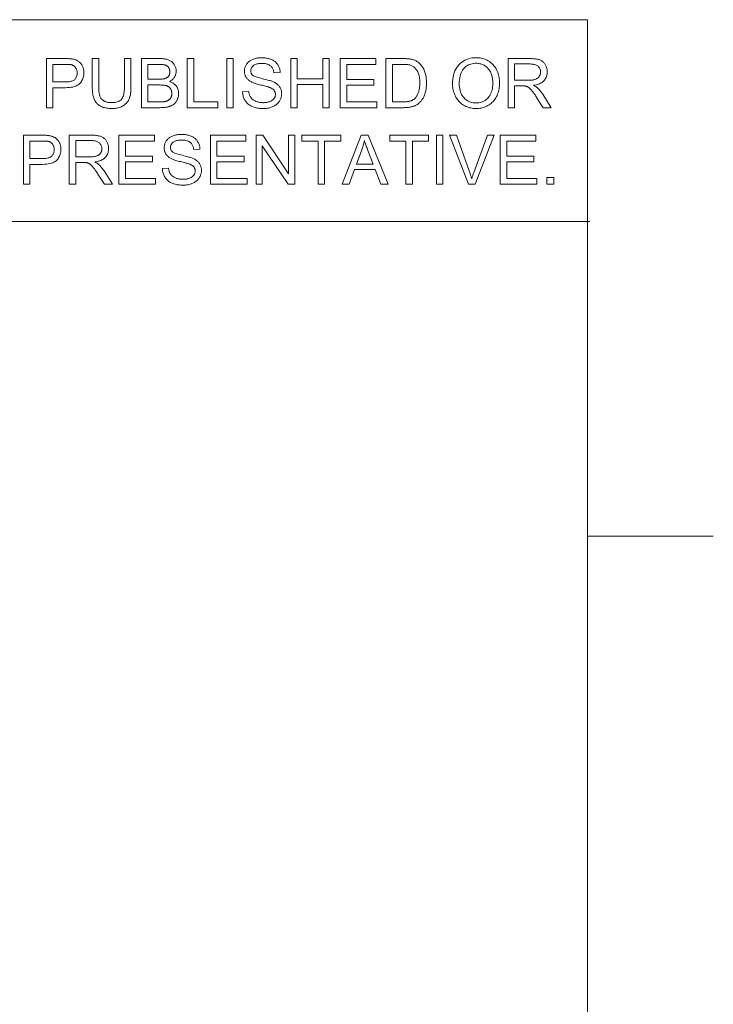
# Model space of a CAD drawing. Extents: x 1 to 211, y 3 to 294.
# Tile 30 of 30: x 183 to 211, y 250 to 289. Entities that reach past the tile are written whole.
import ezdxf

# ---------------------------------------------------------------- set-up
doc = ezdxf.new("R2010")
doc.units = 0

msp = doc.modelspace()

# ---------------------------------------------------------------- linework, layer by layer
at = {"color": 7, "lineweight": 13}
for p, q in [((5.716785, 288.883942), (205.716782, 288.883942)), ((205.716782, 288.883942), (205.716782, 7.883948)), ((205.810394, 280.871765), (5.716785, 280.871765))]:
    msp.add_line(p, q, dxfattribs=at)
at = {"color": 7, "lineweight": 13, "ltscale": 0.125}
msp.add_line((210.716782, 268.383942), (205.716782, 268.383942), dxfattribs=at)
at = {"color": 7, "lineweight": 13}
for points in [[(184.246399, 285.390808), (184.246399, 287.34082), (184.981964, 287.34082), (185.019897, 287.340607), (185.056, 287.340057), (185.09024, 287.339142), (185.12265, 287.33783), (185.153229, 287.336151), (185.181976, 287.334106), (185.208893, 287.331696), (185.233948, 287.328888), (185.257202, 287.325714), (185.278595, 287.322174), (185.306854, 287.316956), (185.334198, 287.310883), (185.360626, 287.303925), (185.386078, 287.296112), (185.410614, 287.287445), (185.434235, 287.277893), (185.456909, 287.267487), (185.478668, 287.256226), (185.499481, 287.24408), (185.519348, 287.231079), (185.538391, 287.217102), (185.556671, 287.202057), (185.574219, 287.185913), (185.590973, 287.168701), (185.606995, 287.150421), (185.622223, 287.131073), (185.636719, 287.110626), (185.650452, 287.089111), (185.663422, 287.066528), (185.675659, 287.042847), (185.68689, 287.018402), (185.69696, 286.993469), (185.705841, 286.968079), (185.713531, 286.9422), (185.720032, 286.915833), (185.725372, 286.888977), (185.729523, 286.861664), (185.732483, 286.833862), (185.734253, 286.805573), (185.734833, 286.776825), (185.733276, 286.727844), (185.728516, 286.680389), (185.720612, 286.63446), (185.709503, 286.590057), (185.695282, 286.547211), (185.677856, 286.505859), (185.657288, 286.466064), (185.633545, 286.427795), (185.606628, 286.391052), (185.576569, 286.355835), (185.542358, 286.32309), (185.503021, 286.293823), (185.458588, 286.267975), (185.409058, 286.245575), (185.354431, 286.226654), (185.294678, 286.211151), (185.229797, 286.199066), (185.159851, 286.19046), (185.084778, 286.185303), (185.004578, 286.183563), (184.504456, 286.183563), (184.504456, 285.390808)], [(187.342987, 287.34082), (187.601044, 287.34082), (187.601044, 286.214172), (187.600372, 286.156586), (187.598389, 286.10144), (187.595062, 286.048676), (187.590393, 285.998383), (187.584412, 285.95047), (187.577087, 285.904999), (187.568451, 285.861938), (187.558472, 285.821289), (187.54718, 285.783081), (187.534546, 285.747284), (187.520142, 285.713348), (187.503662, 285.680695), (187.484985, 285.649353), (187.464203, 285.619263), (187.441254, 285.590485), (187.416168, 285.563019), (187.388977, 285.536804), (187.359589, 285.511902), (187.328094, 285.488281), (187.294434, 285.465973), (187.258636, 285.445374), (187.220673, 285.426941), (187.180542, 285.410675), (187.138245, 285.396576), (187.09375, 285.384644), (187.047119, 285.374908), (186.998291, 285.36731), (186.947327, 285.361877), (186.894165, 285.358643), (186.838867, 285.357544), (186.785065, 285.35849), (186.733246, 285.361328), (186.683441, 285.366058), (186.63562, 285.37265), (186.589783, 285.381165), (186.545959, 285.391541), (186.50412, 285.403839), (186.464294, 285.417999), (186.426453, 285.434052), (186.390594, 285.451996), (186.35675, 285.471741), (186.32489, 285.493164), (186.295044, 285.516266), (186.267181, 285.541077), (186.241302, 285.567566), (186.217407, 285.595734), (186.195526, 285.62561), (186.175659, 285.657166), (186.157776, 285.690399), (186.141876, 285.725342), (186.127716, 285.762421), (186.115051, 285.802155), (186.103882, 285.844482), (186.094177, 285.889435), (186.085999, 285.937012), (186.079285, 285.987183), (186.074097, 286.040009), (186.070343, 286.095428), (186.068115, 286.153503), (186.067383, 286.214172), (186.067383, 287.34082), (186.325439, 287.34082), (186.325439, 286.215515), (186.325897, 286.166016), (186.327332, 286.119232), (186.329681, 286.075104), (186.333008, 286.03363), (186.337219, 285.994873), (186.342438, 285.958771), (186.348572, 285.925323), (186.355652, 285.894562), (186.363678, 285.866486), (186.37265, 285.841064), (186.382782, 285.817535), (186.394257, 285.795135), (186.407074, 285.773804), (186.421295, 285.753601), (186.436829, 285.734497), (186.453735, 285.716492), (186.471985, 285.699585), (186.491608, 285.683777), (186.512573, 285.669098), (186.534943, 285.655518), (186.558441, 285.643127), (186.583008, 285.63205), (186.608551, 285.622253), (186.635162, 285.6138), (186.662781, 285.606628), (186.691437, 285.600769), (186.7211, 285.596191), (186.751801, 285.592926), (186.783508, 285.590973), (186.816254, 285.590332), (186.871552, 285.591614), (186.923584, 285.59549), (186.972321, 285.601929), (187.017792, 285.610962), (187.059998, 285.622589), (187.098938, 285.63678), (187.134583, 285.653564), (187.166992, 285.672913), (187.196106, 285.694855), (187.221954, 285.71936), (187.244965, 285.747528), (187.265533, 285.780487), (187.283691, 285.818207), (187.299408, 285.860657), (187.312744, 285.907898), (187.323639, 285.9599), (187.332092, 286.016663), (187.338165, 286.078186), (187.341797, 286.14447), (187.342987, 286.215515)], [(188.02005, 285.390808), (188.02005, 287.34082), (188.751617, 287.34082), (188.795441, 287.34021), (188.837494, 287.33844), (188.877747, 287.33548), (188.91626, 287.331329), (188.952972, 287.326019), (188.987946, 287.319489), (189.021118, 287.311798), (189.052551, 287.302917), (189.082214, 287.292877), (189.110107, 287.281616), (189.136505, 287.269135), (189.161774, 287.255371), (189.185822, 287.240356), (189.20874, 287.22406), (189.230469, 287.206451), (189.251038, 287.187592), (189.270447, 287.16745), (189.288635, 287.146057), (189.305725, 287.123352), (189.321594, 287.099396), (189.336121, 287.074677), (189.349121, 287.049713), (189.360596, 287.024536), (189.370544, 286.999146), (189.378967, 286.973511), (189.385834, 286.947662), (189.391205, 286.9216), (189.39502, 286.895294), (189.397308, 286.868744), (189.398071, 286.84201), (189.3974, 286.817139), (189.395355, 286.792572), (189.391968, 286.768311), (189.387238, 286.744324), (189.381104, 286.720612), (189.373657, 286.697235), (189.364838, 286.674133), (189.354645, 286.651306), (189.343109, 286.628784), (189.330231, 286.606567), (189.315979, 286.5849), (189.300323, 286.564117), (189.283295, 286.544159), (189.264893, 286.525055), (189.245117, 286.506805), (189.223938, 286.48941), (189.201385, 286.47287), (189.177429, 286.457153), (189.1521, 286.442322), (189.125397, 286.428314), (189.159973, 286.417206), (189.192871, 286.404663), (189.224182, 286.390625), (189.253845, 286.375122), (189.28186, 286.358154), (189.308228, 286.339752), (189.332977, 286.319855), (189.356079, 286.298492), (189.377563, 286.275696), (189.3974, 286.251404), (189.415466, 286.225952), (189.431641, 286.199585), (189.445923, 286.172333), (189.458282, 286.144165), (189.46875, 286.115082), (189.477295, 286.085083), (189.483948, 286.054199), (189.488708, 286.02243), (189.491547, 285.989716), (189.492523, 285.956116), (189.491943, 285.928925), (189.490204, 285.9021), (189.487305, 285.875641), (189.483276, 285.849609), (189.478058, 285.823944), (189.47168, 285.798645), (189.464172, 285.773773), (189.455475, 285.749268), (189.445648, 285.725128), (189.434662, 285.701385), (189.422821, 285.678406), (189.410431, 285.656464), (189.397491, 285.63562), (189.384003, 285.615845), (189.369965, 285.597137), (189.355408, 285.579529), (189.340302, 285.562988), (189.324615, 285.547516), (189.308411, 285.533142), (189.291656, 285.519836), (189.2742, 285.507385), (189.255859, 285.495544), (189.236694, 285.484344), (189.216644, 285.473755), (189.19574, 285.463806), (189.17395, 285.454468), (189.151306, 285.44577), (189.127777, 285.437683), (189.103394, 285.430237), (189.078186, 285.423401), (189.05191, 285.417206), (189.024506, 285.411652), (188.995941, 285.406769), (188.966248, 285.402527), (188.935364, 285.398956), (188.90332, 285.396027), (188.870117, 285.393738), (188.835785, 285.39212), (188.800262, 285.391144), (188.76358, 285.390808)], [(189.837036, 285.390808), (189.837036, 287.34082), (190.095062, 287.34082), (190.095062, 285.620911), (191.05545, 285.620911), (191.05545, 285.390808)], [(191.406616, 285.390808), (191.406616, 287.34082), (191.664642, 287.34082), (191.664642, 285.390808)], [(192.031769, 286.017303), (192.275177, 286.038605), (192.279083, 286.009857), (192.283936, 285.982178), (192.289703, 285.955536), (192.296356, 285.929932), (192.303955, 285.905396), (192.312469, 285.881927), (192.321899, 285.859497), (192.332214, 285.838104), (192.343475, 285.81778), (192.355652, 285.798492), (192.369019, 285.78009), (192.383728, 285.762421), (192.399841, 285.745453), (192.417389, 285.729218), (192.43631, 285.713715), (192.456635, 285.698883), (192.478333, 285.684814), (192.501434, 285.671448), (192.52597, 285.658783), (192.551849, 285.646851), (192.578796, 285.635864), (192.606384, 285.626038), (192.634674, 285.61734), (192.663605, 285.609833), (192.693176, 285.603455), (192.72345, 285.598267), (192.754364, 285.594208), (192.78598, 285.591309), (192.818237, 285.589569), (192.851135, 285.588989), (192.880341, 285.589447), (192.908813, 285.590759), (192.936615, 285.592957), (192.963745, 285.596039), (192.990143, 285.599976), (193.015869, 285.604797), (193.040894, 285.610504), (193.065247, 285.617096), (193.088898, 285.624542), (193.111847, 285.632904), (193.133881, 285.641998), (193.154785, 285.651764), (193.174469, 285.66217), (193.193054, 285.673218), (193.210449, 285.684937), (193.226715, 285.697296), (193.241791, 285.710327), (193.255707, 285.723999), (193.268494, 285.738312), (193.280121, 285.753265), (193.290619, 285.768707), (193.299988, 285.784424), (193.308289, 285.800415), (193.31546, 285.816681), (193.321533, 285.833252), (193.326477, 285.850067), (193.330353, 285.867188), (193.33313, 285.884583), (193.334747, 285.902252), (193.335327, 285.920197), (193.334778, 285.938324), (193.333191, 285.955994), (193.330536, 285.973175), (193.326813, 285.989899), (193.322021, 286.006165), (193.316162, 286.021973), (193.309265, 286.037292), (193.30127, 286.052155), (193.292206, 286.066559), (193.282104, 286.080505), (193.270782, 286.093964), (193.258057, 286.107025), (193.243958, 286.119629), (193.228485, 286.131775), (193.211609, 286.143494), (193.193359, 286.154785), (193.173737, 286.165649), (193.15271, 286.176056), (193.13031, 286.186005), (193.106537, 286.195557), (193.088928, 286.201996), (193.067535, 286.209137), (193.042328, 286.216949), (193.013306, 286.225464), (192.980499, 286.234619), (192.943878, 286.244476), (192.903473, 286.255005), (192.859222, 286.266205), (192.811188, 286.278076), (192.759369, 286.290649), (192.707245, 286.303497), (192.658325, 286.316162), (192.61264, 286.328705), (192.57016, 286.341095), (192.530914, 286.353333), (192.494873, 286.365448), (192.462067, 286.37738), (192.432465, 286.389191), (192.406097, 286.400848), (192.382935, 286.412354), (192.355713, 286.427338), (192.329926, 286.443024), (192.305542, 286.459442), (192.282593, 286.476532), (192.261047, 286.494324), (192.240967, 286.512848), (192.22229, 286.532043), (192.205017, 286.551971), (192.189178, 286.572601), (192.174774, 286.593933), (192.161743, 286.615875), (192.150085, 286.638336), (192.139832, 286.661316), (192.13092, 286.684814), (192.123383, 286.708832), (192.117218, 286.733368), (192.112427, 286.758423), (192.109009, 286.783966), (192.106934, 286.810059), (192.106262, 286.83667), (192.107086, 286.866028), (192.109619, 286.894958), (192.1138, 286.923523), (192.119659, 286.951721), (192.127197, 286.979492), (192.136444, 287.006927), (192.147339, 287.033936), (192.159882, 287.060577), (192.174133, 287.086823), (192.190063, 287.112701), (192.207611, 287.137726), (192.226654, 287.16156), (192.247284, 287.184143), (192.26944, 287.205475), (192.293152, 287.225586), (192.31839, 287.244446), (192.345184, 287.262085), (192.373505, 287.278473), (192.403381, 287.29364), (192.434814, 287.307556), (192.467346, 287.32019), (192.500641, 287.331482), (192.534607, 287.341461), (192.569305, 287.350128), (192.604736, 287.357422), (192.640869, 287.363434), (192.677734, 287.368073), (192.715302, 287.371399), (192.753601, 287.373383), (192.792633, 287.374054), (192.83548, 287.373352), (192.877289, 287.371277), (192.918091, 287.367767), (192.957855, 287.362885), (192.996643, 287.356598), (193.034363, 287.348907), (193.071045, 287.339844), (193.10675, 287.329376), (193.141418, 287.317505), (193.175049, 287.30423), (193.207397, 287.289612), (193.23822, 287.273651), (193.267517, 287.256409), (193.295288, 287.237823), (193.321533, 287.217926), (193.346222, 287.196716), (193.369415, 287.174194), (193.391052, 287.15036), (193.411194, 287.125183), (193.429749, 287.098724), (193.446747, 287.071228), (193.462097, 287.042999), (193.47583, 287.014069), (193.487885, 286.984436), (193.49826, 286.954071), (193.507019, 286.922974), (193.51413, 286.891174), (193.519562, 286.858643), (193.523376, 286.825409), (193.525543, 286.791443), (193.278137, 286.772827), (193.273163, 286.808899), (193.266327, 286.84317), (193.257599, 286.875641), (193.246948, 286.906281), (193.234406, 286.93512), (193.21994, 286.962128), (193.203583, 286.987366), (193.185333, 287.010773), (193.165161, 287.032379), (193.143127, 287.052155), (193.119019, 287.070099), (193.092682, 287.086151), (193.064209, 287.100342), (193.033508, 287.11261), (193.00061, 287.122986), (192.965546, 287.1315), (192.928253, 287.138092), (192.888794, 287.142822), (192.847107, 287.14566), (192.803253, 287.146606), (192.75769, 287.145752), (192.714691, 287.143188), (192.674225, 287.138885), (192.636292, 287.132874), (192.600922, 287.125153), (192.568085, 287.115723), (192.53775, 287.104553), (192.509979, 287.091705), (192.484772, 287.077118), (192.462067, 287.060822), (192.441742, 287.043304), (192.423523, 287.025085), (192.407471, 287.006165), (192.393555, 286.986542), (192.381775, 286.966217), (192.372131, 286.94516), (192.364655, 286.923431), (192.359283, 286.90097), (192.356079, 286.877838), (192.355011, 286.853973), (192.355743, 286.833344), (192.358032, 286.813416), (192.361816, 286.794281), (192.367126, 286.775879), (192.373962, 286.758209), (192.382294, 286.741272), (192.392151, 286.725098), (192.403534, 286.709686), (192.416412, 286.695007), (192.430817, 286.681061), (192.44812, 286.66745), (192.470215, 286.653778), (192.497131, 286.640045), (192.528839, 286.626251), (192.565338, 286.612396), (192.606659, 286.59845), (192.65274, 286.584442), (192.703674, 286.570374), (192.759369, 286.556244), (192.819885, 286.542053), (192.880829, 286.528015), (192.937805, 286.514313), (192.990845, 286.500977), (193.039948, 286.488007), (193.085083, 286.475372), (193.126282, 286.463135), (193.163513, 286.451233), (193.196808, 286.439697), (193.226135, 286.428497), (193.251526, 286.417694), (193.284698, 286.401581), (193.31604, 286.384613), (193.345642, 286.366821), (193.373474, 286.348206), (193.399506, 286.328735), (193.423767, 286.308411), (193.446228, 286.287292), (193.466888, 286.265289), (193.485779, 286.242493), (193.50293, 286.218842), (193.518341, 286.194397), (193.532135, 286.16922), (193.544312, 286.143311), (193.554871, 286.116669), (193.563782, 286.089294), (193.571075, 286.061218), (193.576752, 286.032379), (193.580811, 286.002808), (193.583252, 285.972504), (193.584045, 285.941498), (193.58316, 285.910553), (193.580475, 285.879944), (193.57605, 285.849731), (193.569794, 285.819855), (193.561768, 285.790344), (193.551971, 285.7612), (193.540405, 285.732422), (193.527039, 285.703979), (193.511871, 285.675903), (193.494934, 285.648193), (193.476349, 285.621277), (193.456177, 285.595581), (193.434448, 285.571106), (193.411194, 285.547852), (193.386353, 285.525818), (193.359985, 285.505005), (193.332031, 285.485443), (193.302551, 285.467072), (193.271484, 285.449951), (193.238892, 285.434052), (193.205078, 285.419495), (193.170441, 285.406494), (193.134949, 285.39502), (193.098633, 285.385101), (193.061462, 285.376678), (193.023468, 285.369781), (192.98465, 285.364441), (192.944977, 285.360626), (192.904449, 285.358307), (192.863129, 285.357544), (192.811035, 285.358337), (192.760681, 285.360626), (192.712006, 285.364502), (192.6651, 285.369904), (192.619873, 285.376831), (192.576355, 285.385315), (192.534576, 285.395355), (192.494507, 285.406921), (192.456146, 285.420044), (192.419525, 285.434692), (192.384521, 285.450897), (192.351044, 285.468689), (192.319092, 285.488007), (192.288727, 285.508881), (192.259888, 285.531311), (192.232605, 285.555298), (192.206848, 285.580841), (192.182648, 285.607941), (192.159973, 285.636597), (192.138855, 285.666809), (192.119446, 285.698212), (192.10199, 285.730408), (192.086487, 285.763428), (192.072876, 285.797272), (192.061188, 285.831909), (192.051453, 285.867371), (192.04364, 285.903656), (192.03775, 285.940704), (192.033813, 285.978607)], [(193.944519, 285.390808), (193.944519, 287.34082), (194.202576, 287.34082), (194.202576, 286.54007), (195.216156, 286.54007), (195.216156, 287.34082), (195.474213, 287.34082), (195.474213, 285.390808), (195.216156, 285.390808), (195.216156, 286.309937), (194.202576, 286.309937), (194.202576, 285.390808)], [(195.909149, 285.390808), (195.909149, 287.34082), (197.319122, 287.34082), (197.319122, 287.110687), (196.167206, 287.110687), (196.167206, 286.513458), (197.245972, 286.513458), (197.245972, 286.284668), (196.167206, 286.284668), (196.167206, 285.620911), (197.364349, 285.620911), (197.364349, 285.390808)], [(197.720825, 285.390808), (197.720825, 287.34082), (198.392548, 287.34082), (198.436951, 287.340515), (198.479218, 287.339691), (198.519318, 287.338287), (198.557281, 287.336334), (198.593079, 287.333832), (198.626709, 287.33075), (198.658173, 287.327118), (198.687531, 287.322937), (198.714691, 287.318176), (198.739716, 287.312866), (198.772736, 287.304535), (198.804779, 287.294952), (198.835846, 287.284119), (198.865906, 287.272003), (198.89502, 287.258667), (198.923126, 287.24408), (198.950226, 287.228241), (198.976379, 287.211151), (199.001526, 287.19281), (199.025696, 287.173218), (199.055786, 287.146423), (199.08432, 287.118164), (199.111267, 287.08847), (199.136688, 287.057312), (199.160553, 287.024719), (199.182861, 286.990692), (199.203583, 286.9552), (199.222778, 286.918243), (199.240417, 286.879852), (199.25647, 286.839996), (199.270996, 286.798859), (199.284027, 286.756561), (199.295502, 286.713104), (199.30542, 286.668457), (199.313843, 286.622681), (199.32074, 286.575745), (199.32608, 286.527679), (199.329926, 286.478424), (199.332184, 286.428009), (199.332977, 286.376434), (199.332458, 286.33252), (199.330902, 286.289612), (199.328278, 286.247711), (199.324677, 286.206818), (199.320007, 286.166962), (199.31427, 286.128082), (199.307556, 286.09024), (199.299774, 286.053375), (199.290955, 286.017548), (199.281097, 285.982727), (199.270416, 285.949005), (199.259155, 285.916443), (199.247345, 285.885101), (199.234924, 285.854919), (199.221893, 285.825928), (199.208313, 285.798126), (199.194122, 285.771515), (199.179352, 285.746063), (199.164032, 285.721802), (199.148071, 285.69873), (199.131683, 285.676727), (199.115021, 285.655701), (199.098022, 285.63562), (199.080719, 285.616486), (199.06311, 285.598297), (199.045197, 285.581085), (199.026978, 285.56485), (199.008484, 285.549561), (198.989655, 285.535217), (198.97049, 285.52182), (198.950806, 285.509247), (198.930328, 285.497284), (198.909058, 285.485931), (198.886963, 285.47522), (198.864075, 285.465118), (198.840424, 285.455658), (198.815918, 285.446838), (198.790649, 285.438599), (198.764587, 285.43103), (198.737732, 285.424072), (198.710052, 285.417755), (198.68158, 285.412079), (198.652252, 285.407104), (198.622162, 285.402771), (198.591248, 285.399109), (198.559509, 285.396118), (198.526978, 285.393799), (198.493622, 285.392151), (198.459442, 285.391144), (198.424469, 285.390808)], [(200.366486, 286.340546), (200.36908, 286.435516), (200.376923, 286.526306), (200.389954, 286.612854), (200.408203, 286.695221), (200.431671, 286.773346), (200.460358, 286.847229), (200.494263, 286.916931), (200.533356, 286.982422), (200.577667, 287.043671), (200.627197, 287.100708), (200.680878, 287.152893), (200.737549, 287.199585), (200.797272, 287.240814), (200.860046, 287.27652), (200.925812, 287.306732), (200.994629, 287.331451), (201.066498, 287.350677), (201.141388, 287.36441), (201.219299, 287.37265), (201.300262, 287.375397), (201.353729, 287.374115), (201.406128, 287.370239), (201.457489, 287.36377), (201.507751, 287.354736), (201.556976, 287.34314), (201.605133, 287.328949), (201.652222, 287.312164), (201.698242, 287.292816), (201.743195, 287.270874), (201.787079, 287.246368), (201.829437, 287.219543), (201.86969, 287.190674), (201.907898, 287.15979), (201.944061, 287.126862), (201.978149, 287.091919), (202.010162, 287.054901), (202.0401, 287.015869), (202.068024, 286.974792), (202.093872, 286.931702), (202.117645, 286.886566), (202.139252, 286.839783), (202.158569, 286.791779), (202.175629, 286.742523), (202.19043, 286.692047), (202.202942, 286.64032), (202.213165, 286.587372), (202.22113, 286.533173), (202.226807, 286.477722), (202.230225, 286.421051), (202.231354, 286.363159), (202.230164, 286.304443), (202.226593, 286.247009), (202.220612, 286.190796), (202.212189, 286.135864), (202.201447, 286.082153), (202.188263, 286.029694), (202.172699, 285.978516), (202.154755, 285.928558), (202.134399, 285.879852), (202.111664, 285.832428), (202.0867, 285.786743), (202.059784, 285.743317), (202.030853, 285.702179), (201.999908, 285.66333), (201.96701, 285.62674), (201.932068, 285.592438), (201.895172, 285.560394), (201.856262, 285.53064), (201.815369, 285.503143), (201.772461, 285.477936), (201.72821, 285.455048), (201.683289, 285.434601), (201.637665, 285.416534), (201.591339, 285.400879), (201.544342, 285.387634), (201.496643, 285.376801), (201.448273, 285.368378), (201.39917, 285.362366), (201.349396, 285.358765), (201.29892, 285.357544), (201.244446, 285.358887), (201.191132, 285.362885), (201.139008, 285.369537), (201.088013, 285.378845), (201.038208, 285.390808), (200.989594, 285.405426), (200.942139, 285.422729), (200.895844, 285.442688), (200.850739, 285.465302), (200.806763, 285.49057), (200.764465, 285.518158), (200.724243, 285.547668), (200.686157, 285.579132), (200.650116, 285.612518), (200.616241, 285.647858), (200.584442, 285.68515), (200.554718, 285.724365), (200.52713, 285.765533), (200.501617, 285.808655), (200.478241, 285.853699), (200.457001, 285.899994), (200.438019, 285.946808), (200.421234, 285.994171), (200.406708, 286.042053), (200.39444, 286.090454), (200.384369, 286.139404), (200.376556, 286.188904), (200.370972, 286.238922), (200.367615, 286.289459)], [(202.567902, 285.390808), (202.567902, 287.34082), (203.432495, 287.34082), (203.483398, 287.340271), (203.531769, 287.338715), (203.577667, 287.33609), (203.621063, 287.332397), (203.661926, 287.327667), (203.700317, 287.321899), (203.736206, 287.315063), (203.769592, 287.30719), (203.800476, 287.298248), (203.828888, 287.288269), (203.855469, 287.276947), (203.880951, 287.264038), (203.905365, 287.249512), (203.928711, 287.233368), (203.950928, 287.215607), (203.972046, 287.196259), (203.992096, 287.175262), (204.011047, 287.15271), (204.028931, 287.12851), (204.045685, 287.102722), (204.061096, 287.075836), (204.07489, 287.048401), (204.087067, 287.020386), (204.097626, 286.991821), (204.106537, 286.962708), (204.113831, 286.933044), (204.119537, 286.902802), (204.123596, 286.872009), (204.126007, 286.840668), (204.126831, 286.808746), (204.125488, 286.767914), (204.121429, 286.728363), (204.114746, 286.690125), (204.105347, 286.653168), (204.093231, 286.617554), (204.078461, 286.583221), (204.061005, 286.550171), (204.040833, 286.518463), (204.018005, 286.488037), (203.992493, 286.458923), (203.964142, 286.431488), (203.932892, 286.406128), (203.898712, 286.382874), (203.861572, 286.361664), (203.821564, 286.342529), (203.778595, 286.32547), (203.732697, 286.310486), (203.683899, 286.297607), (203.632141, 286.286774), (203.577484, 286.278015), (203.597473, 286.268188), (203.616455, 286.258392), (203.634491, 286.248596), (203.65155, 286.238861), (203.667603, 286.229126), (203.682648, 286.219452), (203.696747, 286.209778), (203.709839, 286.200134), (203.721954, 286.190521), (203.733093, 286.180908), (203.755585, 286.159637), (203.777863, 286.137329), (203.799866, 286.113983), (203.821655, 286.08963), (203.84317, 286.064209), (203.864471, 286.03775), (203.885529, 286.010254), (203.906342, 285.98172), (203.92691, 285.952148), (203.947266, 285.921539), (204.286438, 285.390808), (203.961884, 285.390808), (203.703827, 285.796509), (203.68161, 285.83078), (203.660217, 285.863434), (203.639587, 285.89444), (203.619781, 285.923767), (203.600739, 285.951477), (203.58252, 285.977509), (203.565094, 286.001892), (203.548492, 286.024658), (203.532654, 286.045746), (203.517609, 286.065186), (203.503143, 286.083252), (203.488953, 286.100189), (203.475098, 286.116028), (203.461548, 286.130737), (203.448273, 286.144348), (203.435333, 286.15683), (203.422699, 286.168182), (203.410339, 286.178406), (203.398315, 286.187531), (203.386597, 286.195557), (203.375, 286.202759), (203.363373, 286.209534), (203.351715, 286.215851), (203.339996, 286.221741), (203.328247, 286.227142), (203.316467, 286.232086), (203.304596, 286.236603), (203.292755, 286.240662), (203.280823, 286.244263), (203.26889, 286.247437), (203.259552, 286.249207), (203.249084, 286.250763), (203.237518, 286.252167), (203.224823, 286.253387), (203.211029, 286.254395), (203.196106, 286.255249), (203.180054, 286.25589), (203.162872, 286.256378), (203.144623, 286.256653), (203.125214, 286.256744), (202.825928, 286.256744), (202.825928, 285.390808)], [(184.504456, 286.413696), (185.008575, 286.413696), (185.057159, 286.414612), (185.102814, 286.417419), (185.145569, 286.422089), (185.185425, 286.428589), (185.222412, 286.436981), (185.25647, 286.447205), (185.287628, 286.45932), (185.315918, 286.473297), (185.341278, 286.489105), (185.363739, 286.506805), (185.383698, 286.526184), (185.40155, 286.547089), (185.417328, 286.569489), (185.431, 286.593414), (185.442535, 286.618866), (185.451996, 286.645844), (185.459351, 286.674316), (185.4646, 286.704315), (185.467743, 286.735809), (185.468811, 286.768829), (185.468201, 286.792969), (185.466339, 286.816376), (185.463257, 286.839081), (185.458923, 286.861115), (185.453339, 286.882416), (185.446564, 286.903015), (185.438507, 286.922882), (185.42923, 286.942078), (185.418701, 286.960571), (185.406952, 286.978333), (185.394196, 286.995178), (185.380646, 287.010834), (185.366302, 287.025299), (185.351196, 287.038574), (185.335297, 287.050659), (185.318604, 287.061584), (185.301117, 287.07132), (185.282867, 287.079865), (185.263855, 287.087219), (185.244019, 287.093414), (185.229889, 287.09668), (185.213531, 287.09964), (185.194977, 287.102234), (185.174194, 287.104462), (185.151245, 287.106384), (185.126038, 287.107941), (185.098663, 287.109131), (185.069092, 287.109985), (185.037262, 287.110504), (185.003265, 287.110687), (184.504456, 287.110687)], [(188.278076, 286.521423), (188.699738, 286.521423), (188.733093, 286.521667), (188.764496, 286.522339), (188.793945, 286.523468), (188.821472, 286.525055), (188.847046, 286.5271), (188.870697, 286.529572), (188.892395, 286.532501), (188.91217, 286.535919), (188.929932, 286.539764), (188.945831, 286.544037), (188.965027, 286.550293), (188.983246, 286.557281), (189.000519, 286.565063), (189.016815, 286.573639), (189.032104, 286.582947), (189.046448, 286.593048), (189.059845, 286.603912), (189.072266, 286.61557), (189.083679, 286.62796), (189.094147, 286.641144), (189.103607, 286.65506), (189.112091, 286.669678), (189.119568, 286.684967), (189.126068, 286.700958), (189.131561, 286.717621), (189.136047, 286.735016), (189.139526, 286.753082), (189.142029, 286.77182), (189.143524, 286.79126), (189.144012, 286.811401), (189.143555, 286.830597), (189.142151, 286.849304), (189.139832, 286.867584), (189.136566, 286.885376), (189.132385, 286.902679), (189.127258, 286.919556), (189.121185, 286.935944), (189.114227, 286.951874), (189.106323, 286.967346), (189.097473, 286.98233), (189.087769, 286.996643), (189.07724, 287.01001), (189.065918, 287.02243), (189.053833, 287.033936), (189.040924, 287.044525), (189.027222, 287.054169), (189.012726, 287.062866), (188.997437, 287.070648), (188.981354, 287.077515), (188.964447, 287.083435), (188.945923, 287.088593), (188.924927, 287.093231), (188.901428, 287.097321), (188.875488, 287.100861), (188.847046, 287.103882), (188.816162, 287.106323), (188.782806, 287.108246), (188.746948, 287.109589), (188.708618, 287.110413), (188.667816, 287.110687), (188.278076, 287.110687)], [(197.978882, 285.620911), (198.395203, 285.620911), (198.432953, 285.621277), (198.469025, 285.622375), (198.503448, 285.624146), (198.536194, 285.626678), (198.567291, 285.629913), (198.596741, 285.63385), (198.624481, 285.638519), (198.650604, 285.643921), (198.675049, 285.650024), (198.697815, 285.65683), (198.71933, 285.664307), (198.739929, 285.672363), (198.759644, 285.68103), (198.778473, 285.690247), (198.796417, 285.700073), (198.813446, 285.71048), (198.82962, 285.721466), (198.844879, 285.733032), (198.859253, 285.745178), (198.872742, 285.757935), (198.890686, 285.776917), (198.907806, 285.79718), (198.924164, 285.818695), (198.939667, 285.841461), (198.954376, 285.865509), (198.968262, 285.890808), (198.981354, 285.917389), (198.993622, 285.945221), (199.005096, 285.974304), (199.015717, 286.004669), (199.025452, 286.036316), (199.034149, 286.069305), (199.04184, 286.103577), (199.048492, 286.139191), (199.054138, 286.176086), (199.058746, 286.214325), (199.062317, 286.253876), (199.06488, 286.294739), (199.066406, 286.336945), (199.066925, 286.380432), (199.065948, 286.440216), (199.062927, 286.497162), (199.057892, 286.551239), (199.050873, 286.602509), (199.04184, 286.65097), (199.030762, 286.696564), (199.017731, 286.739319), (199.002686, 286.779266), (198.985596, 286.816376), (198.966522, 286.850647), (198.945984, 286.882416), (198.924622, 286.912018), (198.902374, 286.939453), (198.879272, 286.964722), (198.855286, 286.987823), (198.830444, 287.008759), (198.804718, 287.027496), (198.778168, 287.044098), (198.750732, 287.058533), (198.722443, 287.070801), (198.700409, 287.078369), (198.675873, 287.085144), (198.648804, 287.091125), (198.619202, 287.096313), (198.587097, 287.100708), (198.552429, 287.104309), (198.515259, 287.107086), (198.475555, 287.1091), (198.433319, 287.110291), (198.38855, 287.110687), (197.978882, 287.110687)], [(200.632538, 286.336548), (200.634399, 286.267548), (200.640106, 286.201538), (200.649597, 286.138519), (200.662842, 286.078491), (200.679901, 286.021454), (200.700745, 285.967438), (200.725403, 285.916382), (200.753845, 285.868347), (200.786041, 285.823273), (200.822083, 285.781219), (200.860931, 285.742676), (200.901764, 285.708191), (200.944489, 285.677765), (200.989136, 285.651398), (201.035736, 285.629059), (201.084229, 285.610809), (201.134705, 285.596619), (201.187073, 285.586487), (201.241364, 285.580383), (201.297607, 285.578369), (201.354828, 285.580414), (201.410004, 285.586548), (201.463104, 285.596802), (201.51413, 285.611145), (201.563141, 285.629578), (201.610046, 285.6521), (201.654907, 285.678741), (201.697693, 285.709473), (201.738434, 285.744293), (201.77713, 285.783203), (201.812897, 285.825897), (201.844879, 285.872009), (201.873108, 285.921539), (201.897583, 285.974518), (201.918274, 286.030945), (201.935211, 286.09079), (201.948395, 286.154053), (201.957825, 286.220764), (201.96344, 286.290894), (201.965332, 286.364471), (201.964508, 286.411499), (201.962097, 286.457306), (201.958099, 286.501892), (201.952454, 286.545258), (201.945221, 286.587433), (201.936371, 286.628418), (201.925903, 286.668152), (201.913818, 286.706696), (201.900146, 286.744019), (201.884857, 286.780151), (201.868011, 286.81488), (201.849701, 286.847992), (201.829865, 286.879517), (201.808563, 286.909454), (201.785767, 286.937775), (201.761475, 286.964508), (201.735687, 286.989655), (201.708435, 287.013184), (201.679657, 287.035126), (201.649414, 287.055481), (201.618073, 287.074066), (201.585938, 287.090698), (201.55304, 287.105347), (201.519379, 287.118073), (201.484985, 287.128815), (201.449829, 287.137604), (201.41391, 287.14447), (201.377228, 287.149353), (201.339783, 287.152283), (201.301575, 287.153259), (201.247559, 287.151367), (201.195038, 287.145721), (201.144073, 287.136322), (201.094635, 287.123138), (201.046692, 287.106201), (201.000305, 287.08551), (200.955444, 287.061035), (200.91214, 287.032806), (200.870331, 287.000793), (200.830048, 286.965027), (200.792511, 286.924866), (200.758942, 286.879669), (200.729309, 286.829437), (200.703613, 286.774139), (200.681915, 286.713806), (200.664124, 286.648438), (200.650299, 286.578033), (200.640411, 286.502563), (200.634491, 286.422089)], [(202.825928, 286.480194), (203.380615, 286.480194), (203.415222, 286.48056), (203.448273, 286.481659), (203.479828, 286.48349), (203.509796, 286.486053), (203.538239, 286.489349), (203.565125, 286.493378), (203.590485, 286.498138), (203.614319, 286.503601), (203.636566, 286.509827), (203.657288, 286.516785), (203.676758, 286.524536), (203.695282, 286.533173), (203.71283, 286.542664), (203.729431, 286.55307), (203.745087, 286.564331), (203.759766, 286.576477), (203.773499, 286.589508), (203.786255, 286.603394), (203.798065, 286.618164), (203.808929, 286.63382), (203.818787, 286.650055), (203.827606, 286.666595), (203.835388, 286.68338), (203.842102, 286.700439), (203.847839, 286.717804), (203.852509, 286.735443), (203.85611, 286.753326), (203.858734, 286.771545), (203.860291, 286.790009), (203.860809, 286.808746), (203.859802, 286.835938), (203.856781, 286.862122), (203.851746, 286.887329), (203.844727, 286.91153), (203.835693, 286.934784), (203.824646, 286.957031), (203.811584, 286.978302), (203.796539, 286.998596), (203.779449, 287.017883), (203.760376, 287.036194), (203.739136, 287.053131), (203.715546, 287.068298), (203.689636, 287.081665), (203.661407, 287.093231), (203.630859, 287.103058), (203.597961, 287.111053), (203.562744, 287.11731), (203.525208, 287.121765), (203.485321, 287.12442), (203.443115, 287.125336), (202.825928, 287.125336)], [(188.278076, 285.620911), (188.76358, 285.620911), (188.787842, 285.621002), (188.810638, 285.621307), (188.831909, 285.621765), (188.851685, 285.622406), (188.869995, 285.62326), (188.88681, 285.624268), (188.90213, 285.625488), (188.915985, 285.626892), (188.928314, 285.628479), (188.939178, 285.630249), (188.956726, 285.633636), (188.973663, 285.637482), (188.990021, 285.641724), (189.005798, 285.646423), (189.020966, 285.65152), (189.035583, 285.657043), (189.049591, 285.663025), (189.063049, 285.669403), (189.075897, 285.676208), (189.088165, 285.683441), (189.099915, 285.691223), (189.111237, 285.699707), (189.122162, 285.708832), (189.132629, 285.718658), (189.1427, 285.729156), (189.152313, 285.740356), (189.16153, 285.752197), (189.170319, 285.76474), (189.17865, 285.777954), (189.186584, 285.79184), (189.193909, 285.806305), (189.20047, 285.821198), (189.206268, 285.836517), (189.211273, 285.852295), (189.215515, 285.8685), (189.218994, 285.885132), (189.22168, 285.902222), (189.223633, 285.919769), (189.224762, 285.937714), (189.225159, 285.956116), (189.224609, 285.977661), (189.2229, 285.998596), (189.220123, 286.018982), (189.216217, 286.038818), (189.211182, 286.058044), (189.205048, 286.076721), (189.197784, 286.094818), (189.189423, 286.112335), (189.179901, 286.129272), (189.169281, 286.14566), (189.157684, 286.161285), (189.145233, 286.175934), (189.131866, 286.189636), (189.117676, 286.202393), (189.102631, 286.214172), (189.0867, 286.225006), (189.069916, 286.234863), (189.052246, 286.243774), (189.033722, 286.25174), (189.014313, 286.258728), (188.993622, 286.264923), (188.971191, 286.270477), (188.947021, 286.27536), (188.921112, 286.279602), (188.893463, 286.283173), (188.864044, 286.286102), (188.832916, 286.288391), (188.800018, 286.290009), (188.765381, 286.290985), (188.729004, 286.291321), (188.278076, 286.291321)], [(183.333923, 282.347412), (183.333923, 284.297424), (184.069489, 284.297424), (184.107422, 284.297211), (184.143494, 284.296661), (184.177765, 284.295746), (184.210175, 284.294434), (184.240753, 284.292755), (184.269501, 284.29071), (184.296417, 284.2883), (184.321472, 284.285492), (184.344696, 284.282318), (184.366119, 284.278778), (184.394379, 284.27356), (184.421722, 284.267487), (184.44812, 284.260529), (184.473602, 284.252716), (184.498138, 284.244049), (184.521759, 284.234497), (184.544434, 284.224091), (184.566193, 284.21283), (184.586975, 284.200684), (184.606873, 284.187683), (184.625916, 284.173706), (184.644196, 284.158661), (184.661713, 284.142517), (184.678497, 284.125305), (184.694489, 284.107025), (184.709747, 284.087677), (184.724243, 284.06723), (184.737976, 284.045715), (184.750946, 284.023132), (184.763153, 283.999451), (184.774414, 283.975006), (184.784485, 283.950073), (184.793335, 283.924683), (184.801056, 283.898804), (184.807556, 283.872437), (184.812897, 283.845581), (184.817047, 283.818268), (184.819977, 283.790466), (184.821777, 283.762177), (184.822357, 283.733429), (184.82077, 283.684448), (184.81601, 283.636993), (184.808136, 283.591064), (184.797028, 283.546661), (184.782776, 283.503815), (184.765381, 283.462463), (184.744781, 283.422668), (184.721069, 283.384399), (184.694153, 283.347656), (184.664063, 283.312439), (184.629852, 283.279694), (184.590546, 283.250427), (184.546112, 283.224579), (184.496582, 283.202179), (184.441925, 283.183258), (184.382172, 283.167755), (184.317322, 283.15567), (184.247375, 283.147064), (184.172302, 283.141907), (184.092102, 283.140167), (183.59198, 283.140167), (183.59198, 282.347412)], [(185.154907, 282.347412), (185.154907, 284.297424), (186.019501, 284.297424), (186.070404, 284.296875), (186.118774, 284.295319), (186.164673, 284.292694), (186.208069, 284.289001), (186.248932, 284.284271), (186.287323, 284.278503), (186.323212, 284.271667), (186.356598, 284.263794), (186.387482, 284.254852), (186.415894, 284.244873), (186.442474, 284.233551), (186.467957, 284.220642), (186.492371, 284.206116), (186.515717, 284.189972), (186.537933, 284.172211), (186.559052, 284.152863), (186.579102, 284.131866), (186.598053, 284.109314), (186.615936, 284.085114), (186.63269, 284.059326), (186.648102, 284.03244), (186.661896, 284.005005), (186.674072, 283.97699), (186.684631, 283.948425), (186.693542, 283.919312), (186.700836, 283.889648), (186.706543, 283.859406), (186.710602, 283.828613), (186.713013, 283.797272), (186.713837, 283.76535), (186.712494, 283.724518), (186.708435, 283.684967), (186.701752, 283.646729), (186.692352, 283.609772), (186.680237, 283.574158), (186.665466, 283.539825), (186.64801, 283.506775), (186.627838, 283.475067), (186.605011, 283.444641), (186.579498, 283.415527), (186.551147, 283.388092), (186.519897, 283.362732), (186.485718, 283.339478), (186.448578, 283.318268), (186.408569, 283.299133), (186.365601, 283.282074), (186.319702, 283.26709), (186.270905, 283.254211), (186.219147, 283.243378), (186.16449, 283.234619), (186.184479, 283.224792), (186.203461, 283.214996), (186.221497, 283.2052), (186.238556, 283.195465), (186.254608, 283.18573), (186.269653, 283.176056), (186.283752, 283.166382), (186.296844, 283.156738), (186.30896, 283.147125), (186.320099, 283.137512), (186.34259, 283.116241), (186.364868, 283.093933), (186.386871, 283.070587), (186.408661, 283.046234), (186.430176, 283.020813), (186.451477, 282.994354), (186.472534, 282.966858), (186.493347, 282.938324), (186.513916, 282.908752), (186.534271, 282.878143), (186.873444, 282.347412), (186.548889, 282.347412), (186.290833, 282.753113), (186.268616, 282.787384), (186.247223, 282.820038), (186.226593, 282.851044), (186.206787, 282.880371), (186.187744, 282.908081), (186.169525, 282.934113), (186.1521, 282.958496), (186.135498, 282.981262), (186.119659, 283.00235), (186.104614, 283.02179), (186.090149, 283.039856), (186.075958, 283.056793), (186.062103, 283.072632), (186.048553, 283.087341), (186.035278, 283.100952), (186.022339, 283.113434), (186.009705, 283.124786), (185.997345, 283.13501), (185.985321, 283.144135), (185.973602, 283.152161), (185.962006, 283.159363), (185.950378, 283.166138), (185.938721, 283.172455), (185.927002, 283.178345), (185.915253, 283.183746), (185.903473, 283.18869), (185.891602, 283.193207), (185.879761, 283.197266), (185.867828, 283.200867), (185.855896, 283.204041), (185.846558, 283.205811), (185.83609, 283.207367), (185.824524, 283.208771), (185.811829, 283.209991), (185.798035, 283.210999), (185.783112, 283.211853), (185.767059, 283.212494), (185.749878, 283.212982), (185.731628, 283.213257), (185.712219, 283.213348), (185.412933, 283.213348), (185.412933, 282.347412)], [(187.123505, 282.347412), (187.123505, 284.297424), (188.533478, 284.297424), (188.533478, 284.067291), (187.381561, 284.067291), (187.381561, 283.470062), (188.460327, 283.470062), (188.460327, 283.241272), (187.381561, 283.241272), (187.381561, 282.577515), (188.578705, 282.577515), (188.578705, 282.347412)], [(188.847382, 282.973907), (189.09082, 282.995209), (189.094727, 282.966461), (189.099548, 282.938782), (189.105316, 282.91214), (189.112, 282.886536), (189.119568, 282.862), (189.128082, 282.838531), (189.137512, 282.816101), (189.147827, 282.794708), (189.159119, 282.774384), (189.171295, 282.755096), (189.184631, 282.736694), (189.199341, 282.719025), (189.215485, 282.702057), (189.233002, 282.685822), (189.251923, 282.670319), (189.272247, 282.655487), (189.293945, 282.641418), (189.317047, 282.628052), (189.341583, 282.615387), (189.367493, 282.603455), (189.394409, 282.592468), (189.422028, 282.582642), (189.450287, 282.573944), (189.479218, 282.566437), (189.50882, 282.560059), (189.539063, 282.554871), (189.570007, 282.550812), (189.601593, 282.547913), (189.63385, 282.546173), (189.666779, 282.545593), (189.695953, 282.546051), (189.724426, 282.547363), (189.752258, 282.549561), (189.779358, 282.552643), (189.805756, 282.55658), (189.831482, 282.561401), (189.856506, 282.567108), (189.880859, 282.5737), (189.90451, 282.581146), (189.92749, 282.589508), (189.949493, 282.598602), (189.970398, 282.608368), (189.990082, 282.618774), (190.008667, 282.629822), (190.026062, 282.641541), (190.042328, 282.6539), (190.057404, 282.666931), (190.07135, 282.680603), (190.084106, 282.694916), (190.095734, 282.709869), (190.106232, 282.725311), (190.115601, 282.741028), (190.123901, 282.757019), (190.131073, 282.773285), (190.137146, 282.789856), (190.14212, 282.806671), (190.145966, 282.823792), (190.148743, 282.841187), (190.150391, 282.858856), (190.15094, 282.876801), (190.150391, 282.894928), (190.148834, 282.912598), (190.146149, 282.929779), (190.142426, 282.946503), (190.137634, 282.962769), (190.131775, 282.978577), (190.124878, 282.993896), (190.116882, 283.008759), (190.107849, 283.023163), (190.097748, 283.037109), (190.086395, 283.050568), (190.0737, 283.063629), (190.05957, 283.076233), (190.044098, 283.088379), (190.027222, 283.100098), (190.009003, 283.111389), (189.989349, 283.122253), (189.968323, 283.13266), (189.945923, 283.142609), (189.92215, 283.152161), (189.904541, 283.1586), (189.883179, 283.165741), (189.857941, 283.173553), (189.828949, 283.182068), (189.796112, 283.191223), (189.759491, 283.20108), (189.719086, 283.211609), (189.674866, 283.222809), (189.626831, 283.23468), (189.574982, 283.247253), (189.522858, 283.260101), (189.473969, 283.272766), (189.428253, 283.285309), (189.385803, 283.297699), (189.346527, 283.309937), (189.310486, 283.322052), (189.277679, 283.333984), (189.248077, 283.345795), (189.22171, 283.357452), (189.198547, 283.368958), (189.171326, 283.383942), (189.145538, 283.399628), (189.121155, 283.416046), (189.098206, 283.433136), (189.076691, 283.450928), (189.05658, 283.469452), (189.037903, 283.488647), (189.02063, 283.508575), (189.004791, 283.529205), (188.990387, 283.550537), (188.977386, 283.572479), (188.965729, 283.59494), (188.955444, 283.61792), (188.946564, 283.641418), (188.938995, 283.665436), (188.932831, 283.689972), (188.92807, 283.715027), (188.924622, 283.74057), (188.922577, 283.766663), (188.921875, 283.793274), (188.922699, 283.822632), (188.925232, 283.851563), (188.929413, 283.880127), (188.935303, 283.908325), (188.942841, 283.936096), (188.952057, 283.963531), (188.962952, 283.99054), (188.975494, 284.017181), (188.989746, 284.043427), (189.005676, 284.069305), (189.023224, 284.09433), (189.042267, 284.118164), (189.062897, 284.140747), (189.085083, 284.162079), (189.108765, 284.18219), (189.134033, 284.20105), (189.160797, 284.218689), (189.189148, 284.235077), (189.218994, 284.250244), (189.250427, 284.26416), (189.28299, 284.276794), (189.316254, 284.288086), (189.35022, 284.298065), (189.384949, 284.306732), (189.420349, 284.314026), (189.456512, 284.320038), (189.493347, 284.324677), (189.530914, 284.328003), (189.569214, 284.329987), (189.608246, 284.330658), (189.651093, 284.329956), (189.692902, 284.327881), (189.733704, 284.324371), (189.773499, 284.319489), (189.812256, 284.313202), (189.849976, 284.305511), (189.886688, 284.296448), (189.922363, 284.28598), (189.957031, 284.274109), (189.990662, 284.260834), (190.02301, 284.246216), (190.053833, 284.230255), (190.08313, 284.213013), (190.110901, 284.194427), (190.137146, 284.17453), (190.161865, 284.15332), (190.185028, 284.130798), (190.206696, 284.106964), (190.226807, 284.081787), (190.245392, 284.055328), (190.26239, 284.027832), (190.27771, 283.999603), (190.291443, 283.970673), (190.303497, 283.94104), (190.313873, 283.910675), (190.322632, 283.879578), (190.329742, 283.847778), (190.335175, 283.815247), (190.338989, 283.782013), (190.341156, 283.748047), (190.09375, 283.729431), (190.088806, 283.765503), (190.08197, 283.799774), (190.073212, 283.832245), (190.062561, 283.862885), (190.050018, 283.891724), (190.035583, 283.918732), (190.019226, 283.94397), (190.000946, 283.967377), (189.980774, 283.988983), (189.95874, 284.008759), (189.934631, 284.026703), (189.908325, 284.042755), (189.879822, 284.056946), (189.849121, 284.069214), (189.816254, 284.07959), (189.781158, 284.088104), (189.743866, 284.094696), (189.704407, 284.099426), (189.66272, 284.102264), (189.618866, 284.10321), (189.573334, 284.102356), (189.530334, 284.099792), (189.489868, 284.09549), (189.451935, 284.089478), (189.416534, 284.081757), (189.383698, 284.072327), (189.353363, 284.061157), (189.325592, 284.048309), (189.300385, 284.033722), (189.27771, 284.017426), (189.257355, 283.999908), (189.239136, 283.981689), (189.223083, 283.962769), (189.209167, 283.943146), (189.197388, 283.922821), (189.187744, 283.901764), (189.180267, 283.880035), (189.174896, 283.857574), (189.171692, 283.834442), (189.170624, 283.810577), (189.171356, 283.789948), (189.173645, 283.77002), (189.177429, 283.750885), (189.18277, 283.732483), (189.189575, 283.714813), (189.197906, 283.697876), (189.207794, 283.681702), (189.219147, 283.66629), (189.232025, 283.651611), (189.246429, 283.637665), (189.263733, 283.624054), (189.285858, 283.610382), (189.312744, 283.596649), (189.344452, 283.582855), (189.380951, 283.569), (189.422272, 283.555054), (189.468353, 283.541046), (189.519287, 283.526978), (189.574982, 283.512848), (189.635498, 283.498657), (189.696442, 283.484619), (189.753448, 283.470917), (189.806488, 283.457581), (189.85556, 283.444611), (189.900696, 283.431976), (189.941895, 283.419739), (189.979126, 283.407837), (190.012421, 283.396301), (190.041779, 283.385101), (190.067139, 283.374298), (190.100311, 283.358185), (190.131683, 283.341217), (190.161285, 283.323425), (190.189087, 283.30481), (190.215118, 283.285339), (190.23938, 283.265015), (190.261841, 283.243896), (190.282532, 283.221893), (190.301422, 283.199097), (190.318542, 283.175446), (190.333954, 283.151001), (190.347748, 283.125824), (190.359924, 283.099915), (190.370483, 283.073273), (190.379395, 283.045898), (190.386688, 283.017822), (190.392395, 282.988983), (190.396423, 282.959412), (190.398865, 282.929108), (190.399689, 282.898102), (190.398773, 282.867157), (190.396118, 282.836548), (190.391663, 282.806335), (190.385406, 282.776459), (190.377411, 282.746948), (190.367584, 282.717804), (190.356018, 282.689026), (190.342651, 282.660583), (190.327484, 282.632507), (190.310547, 282.604797), (190.291962, 282.577881), (190.27179, 282.552185), (190.250092, 282.52771), (190.226807, 282.504456), (190.201996, 282.482422), (190.175598, 282.461609), (190.147644, 282.442047), (190.118164, 282.423676), (190.087128, 282.406555), (190.054504, 282.390656), (190.020691, 282.376099), (189.986053, 282.363098), (189.950562, 282.351624), (189.914246, 282.341705), (189.877106, 282.333282), (189.839111, 282.326385), (189.800262, 282.321045), (189.76059, 282.31723), (189.720062, 282.314911), (189.678741, 282.314148), (189.626648, 282.314941), (189.576294, 282.31723), (189.527649, 282.321106), (189.480713, 282.326508), (189.435486, 282.333435), (189.391998, 282.341919), (189.350189, 282.351959), (189.31012, 282.363525), (189.271759, 282.376648), (189.235138, 282.391296), (189.200134, 282.407501), (189.166656, 282.425293), (189.134735, 282.444611), (189.10437, 282.465485), (189.0755, 282.487915), (189.048218, 282.511902), (189.022461, 282.537445), (188.99826, 282.564545), (188.975586, 282.593201), (188.954468, 282.623413), (188.935089, 282.654816), (188.917633, 282.687012), (188.9021, 282.720032), (188.888489, 282.753876), (188.876831, 282.788513), (188.867065, 282.823975), (188.859253, 282.86026), (188.853394, 282.897308), (188.849426, 282.935211)], [(190.757477, 282.347412), (190.757477, 284.297424), (192.16745, 284.297424), (192.16745, 284.067291), (191.015533, 284.067291), (191.015533, 283.470062), (192.094299, 283.470062), (192.094299, 283.241272), (191.015533, 283.241272), (191.015533, 282.577515), (192.212677, 282.577515), (192.212677, 282.347412)], [(192.566498, 282.347412), (192.566498, 284.297424), (192.831207, 284.297424), (193.855408, 282.766418), (193.855408, 284.297424), (194.102814, 284.297424), (194.102814, 282.347412), (193.838104, 282.347412), (192.813904, 283.87973), (192.813904, 282.347412)], [(195.032593, 282.347412), (195.032593, 284.067291), (194.390137, 284.067291), (194.390137, 284.297424), (195.93576, 284.297424), (195.93576, 284.067291), (195.290649, 284.067291), (195.290649, 282.347412)], [(195.986298, 282.347412), (196.735168, 284.297424), (197.013184, 284.297424), (197.811279, 282.347412), (197.517303, 282.347412), (197.289856, 282.937988), (196.474487, 282.937988), (196.260315, 282.347412)], [(198.51358, 282.347412), (198.51358, 284.067291), (197.871124, 284.067291), (197.871124, 284.297424), (199.416779, 284.297424), (199.416779, 284.067291), (198.771637, 284.067291), (198.771637, 282.347412)], [(199.725372, 282.347412), (199.725372, 284.297424), (199.983398, 284.297424), (199.983398, 282.347412)], [(200.995667, 282.347412), (200.240143, 284.297424), (200.51947, 284.297424), (201.026245, 282.880798), (201.038269, 282.846954), (201.049927, 282.813538), (201.061157, 282.780548), (201.072021, 282.747986), (201.082458, 282.715851), (201.092499, 282.684143), (201.102142, 282.652863), (201.111389, 282.622009), (201.120239, 282.591583), (201.128662, 282.561554), (201.137848, 282.593475), (201.147339, 282.625427), (201.157135, 282.657349), (201.167175, 282.68927), (201.177551, 282.721191), (201.188202, 282.753113), (201.199158, 282.785034), (201.210388, 282.816956), (201.221924, 282.848877), (201.233765, 282.880798), (201.760498, 284.297424), (202.023865, 284.297424), (201.260345, 282.347412)], [(202.26062, 282.347412), (202.26062, 284.297424), (203.670593, 284.297424), (203.670593, 284.067291), (202.518677, 284.067291), (202.518677, 283.470062), (203.597443, 283.470062), (203.597443, 283.241272), (202.518677, 283.241272), (202.518677, 282.577515), (203.71582, 282.577515), (203.71582, 282.347412)], [(183.59198, 283.3703), (184.0961, 283.3703), (184.144684, 283.371216), (184.190338, 283.374023), (184.233093, 283.378693), (184.272949, 283.385193), (184.309906, 283.393585), (184.343994, 283.403809), (184.375153, 283.415924), (184.403412, 283.429901), (184.428772, 283.445709), (184.451233, 283.463409), (184.471222, 283.482788), (184.489075, 283.503693), (184.504852, 283.526093), (184.518494, 283.550018), (184.53006, 283.57547), (184.53952, 283.602448), (184.546875, 283.63092), (184.552124, 283.660919), (184.555267, 283.692413), (184.556335, 283.725433), (184.555695, 283.749573), (184.553864, 283.77298), (184.550751, 283.795685), (184.546448, 283.817719), (184.540863, 283.83902), (184.534058, 283.859619), (184.526031, 283.879486), (184.516724, 283.898682), (184.506226, 283.917175), (184.494476, 283.934937), (184.48172, 283.951782), (184.46817, 283.967438), (184.453827, 283.981903), (184.438721, 283.995178), (184.422821, 284.007263), (184.406128, 284.018188), (184.388641, 284.027924), (184.370392, 284.036469), (184.351349, 284.043823), (184.331543, 284.050018), (184.317413, 284.053284), (184.301056, 284.056244), (184.282471, 284.058838), (184.261719, 284.061066), (184.23877, 284.062988), (184.213562, 284.064545), (184.186188, 284.065735), (184.156586, 284.066589), (184.124786, 284.067108), (184.09079, 284.067291), (183.59198, 284.067291)], [(185.412933, 283.436798), (185.967621, 283.436798), (186.002228, 283.437164), (186.035278, 283.438263), (186.066833, 283.440094), (186.096802, 283.442657), (186.125244, 283.445953), (186.15213, 283.449982), (186.17749, 283.454742), (186.201324, 283.460205), (186.223572, 283.466431), (186.244293, 283.473389), (186.263763, 283.48114), (186.282288, 283.489777), (186.299835, 283.499268), (186.316437, 283.509674), (186.332092, 283.520935), (186.346771, 283.533081), (186.360504, 283.546112), (186.37326, 283.559998), (186.385071, 283.574768), (186.395935, 283.590424), (186.405792, 283.606659), (186.414612, 283.623199), (186.422394, 283.639984), (186.429108, 283.657043), (186.434845, 283.674408), (186.439514, 283.692047), (186.443115, 283.70993), (186.44574, 283.728149), (186.447296, 283.746613), (186.447815, 283.76535), (186.446808, 283.792542), (186.443787, 283.818726), (186.438751, 283.843933), (186.431732, 283.868134), (186.422699, 283.891388), (186.411652, 283.913635), (186.39859, 283.934906), (186.383545, 283.9552), (186.366455, 283.974487), (186.347382, 283.992798), (186.326141, 284.009735), (186.302551, 284.024902), (186.276642, 284.038269), (186.248413, 284.049835), (186.217865, 284.059662), (186.184967, 284.067657), (186.14975, 284.073914), (186.112213, 284.078369), (186.072327, 284.081024), (186.030121, 284.08194), (185.412933, 284.08194)], [(196.54895, 283.148163), (197.210052, 283.148163), (197.006531, 283.688202), (196.988403, 283.736542), (196.971191, 283.783112), (196.954956, 283.827942), (196.939728, 283.871033), (196.925385, 283.912323), (196.912018, 283.951904), (196.899658, 283.989685), (196.888214, 284.025757), (196.877716, 284.060028), (196.868195, 284.09256), (196.860443, 284.055084), (196.852081, 284.01767), (196.843079, 283.980286), (196.833496, 283.942963), (196.823303, 283.90567), (196.8125, 283.868469), (196.801056, 283.831299), (196.789032, 283.794189), (196.776367, 283.757141), (196.763123, 283.720123)], [(204.109528, 282.347412), (204.109528, 282.620087), (204.382202, 282.620087), (204.382202, 282.347412)]]:
    msp.add_lwpolyline(points, close=True, dxfattribs=at)

doc.saveas('drawing.dxf')
